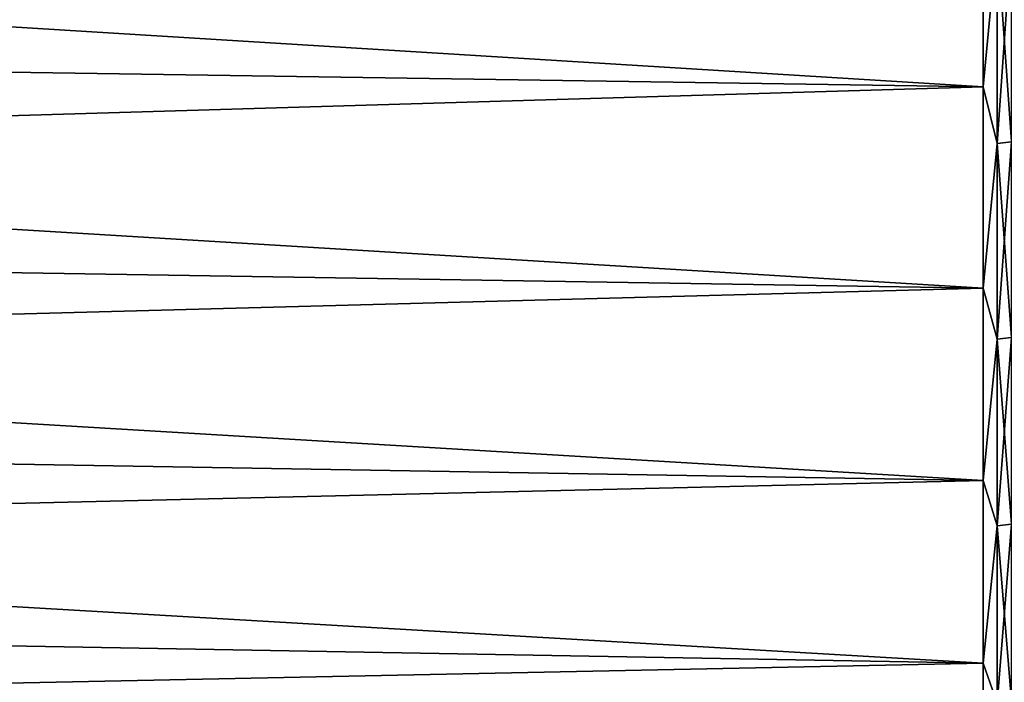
# Model space of a CAD drawing. Header units: metres. Extents: x -2 to 85, y -75 to 75.
# Tile 74 of 230: x 63.37 to 67.94, y -17.54 to -14.47. Entities that reach past the tile are written whole.
import ezdxf

# ---------------------------------------------------------------- set-up
doc = ezdxf.new("R2010")
doc.units = ezdxf.units.M
doc.layers.add('solid_21204500', color=7, linetype='CONTINUOUS')

msp = doc.modelspace()

# ---------------------------------------------------------------- linework, layer by layer
at = {"layer": 'solid_21204500'}
for points in [[(67.838074, -14.781339, -18.253435), (47.400002, -14.474369, -17.874357), (47.400002, -13.519061, -18.607391)], [(67.838074, -13.805771, -19.002016), (67.838074, -14.781339, -18.253435), (47.400002, -13.519061, -18.607391)], [(67.838074, -13.80577, 19.002016), (47.400002, -13.519061, 18.607391), (47.400002, -14.474369, 17.874357)], [(67.838074, -14.781339, 18.253437), (67.838074, -13.80577, 19.002016), (47.400002, -14.474369, 17.874357)], [(67.903748, -14.096049, 18.784246), (67.838074, -13.80577, 19.002016), (67.838074, -14.781339, 18.253437)], [(67.903748, -14.096049, -18.784246), (67.838074, -14.781339, -18.253435), (67.838074, -13.805771, -19.002016)], [(67.903748, -15.044349, -18.033693), (67.838074, -14.781339, -18.253435), (67.903748, -14.096049, -18.784246)], [(67.903748, -14.096049, 18.784246), (67.838074, -14.781339, 18.253437), (67.903748, -15.044349, 18.033693)], [(67.903748, -15.044349, 18.033693), (67.9692, -15.036969, 18.024847), (67.9692, -14.089134, 18.775032)], [(67.903748, -14.096049, 18.784246), (67.903748, -15.044349, 18.033693), (67.9692, -14.089134, 18.775032)], [(67.903748, -14.096049, -18.784246), (67.9692, -14.089134, -18.775032), (67.9692, -15.036969, -18.024847)], [(67.903748, -15.044349, -18.033693), (67.903748, -14.096049, -18.784246), (67.9692, -15.036969, -18.024847)], [(67.838074, -15.716393, -17.454824), (47.400002, -15.390004, -17.092331), (47.400002, -14.474369, -17.874357)], [(67.838074, -14.781339, -18.253435), (67.838074, -15.716393, -17.454824), (47.400002, -14.474369, -17.874357)], [(67.838074, -14.781339, 18.253437), (47.400002, -14.474369, 17.874357), (47.400002, -15.390004, 17.092331)], [(67.838074, -15.716393, 17.454824), (67.838074, -14.781339, 18.253437), (47.400002, -15.390004, 17.092331)], [(67.903748, -15.044349, -18.033693), (67.838074, -15.716393, -17.454824), (67.838074, -14.781339, -18.253435)], [(67.903748, -15.044349, 18.033693), (67.838074, -14.781339, 18.253437), (67.838074, -15.716393, 17.454824)], [(67.903748, -15.952753, -17.235317), (67.838074, -15.716393, -17.454824), (67.903748, -15.044349, -18.033693)], [(67.903748, -15.044349, 18.033693), (67.838074, -15.716393, 17.454824), (67.903748, -15.952753, 17.235317)], [(67.903748, -15.952753, 17.235317), (67.9692, -15.944928, 17.226864), (67.9692, -15.036969, 18.024847)], [(67.903748, -15.044349, 18.033693), (67.903748, -15.952753, 17.235317), (67.9692, -15.036969, 18.024847)], [(67.903748, -15.044349, -18.033693), (67.9692, -15.036969, -18.024847), (67.9692, -15.944928, -17.226864)], [(67.903748, -15.952753, -17.235317), (67.903748, -15.044349, -18.033693), (67.9692, -15.944928, -17.226864)], [(67.838074, -16.608368, -16.608372), (47.400002, -16.263456, -16.263456), (47.400002, -15.390004, -17.092331)], [(67.838074, -15.716393, -17.454824), (67.838074, -16.608368, -16.608372), (47.400002, -15.390004, -17.092331)], [(67.838074, -15.716393, 17.454824), (47.400002, -15.390004, 17.092331), (47.400002, -16.263456, 16.263456)], [(67.838074, -16.608368, 16.608372), (67.838074, -15.716393, 17.454824), (47.400002, -16.263456, 16.263456)], [(67.903748, -15.952753, -17.235317), (67.838074, -16.608368, -16.608372), (67.838074, -15.716393, -17.454824)], [(67.903748, -15.952753, 17.235317), (67.838074, -15.716393, 17.454824), (67.838074, -16.608368, 16.608372)], [(67.903748, -16.818853, -16.391237), (67.838074, -16.608368, -16.608372), (67.903748, -15.952753, -17.235317)], [(67.903748, -15.952753, 17.235317), (67.838074, -16.608368, 16.608372), (67.903748, -16.818853, 16.391237)], [(67.903748, -16.818853, 16.391237), (67.9692, -16.810604, 16.383198), (67.9692, -15.944928, 17.226864)], [(67.903748, -15.952753, 17.235317), (67.903748, -16.818853, 16.391237), (67.9692, -15.944928, 17.226864)], [(67.903748, -15.952753, -17.235317), (67.9692, -15.944928, -17.226864), (67.9692, -16.810604, -16.383198)], [(67.903748, -16.818853, -16.391237), (67.903748, -15.952753, -17.235317), (67.9692, -16.810604, -16.383198)], [(67.838074, -17.454823, -15.716395), (47.400002, -17.092331, -15.390004), (47.400002, -16.263456, -16.263456)], [(67.838074, -16.608368, -16.608372), (67.838074, -17.454823, -15.716395), (47.400002, -16.263456, -16.263456)], [(67.838074, -16.608368, 16.608372), (47.400002, -16.263456, 16.263456), (47.400002, -17.092331, 15.390004)], [(67.838074, -17.454823, 15.716396), (67.838074, -16.608368, 16.608372), (47.400002, -17.092331, 15.390004)], [(67.903748, -16.818853, -16.391237), (67.838074, -17.454823, -15.716395), (67.838074, -16.608368, -16.608372)], [(67.903748, -16.818853, 16.391237), (67.838074, -16.608368, 16.608372), (67.838074, -17.454823, 15.716396)], [(67.903748, -17.640354, -15.503691), (67.838074, -17.454823, -15.716395), (67.903748, -16.818853, -16.391237)], [(67.903748, -16.818853, 16.391237), (67.838074, -17.454823, 15.716396), (67.903748, -17.640354, 15.503691)], [(67.903748, -17.640354, 15.503691), (67.9692, -17.631701, 15.496086), (67.9692, -16.810604, 16.383198)], [(67.903748, -16.818853, 16.391237), (67.903748, -17.640354, 15.503691), (67.9692, -16.810604, 16.383198)], [(67.903748, -16.818853, -16.391237), (67.9692, -16.810604, -16.383198), (67.9692, -17.631701, -15.496086)], [(67.903748, -17.640354, -15.503691), (67.903748, -16.818853, -16.391237), (67.9692, -17.631701, -15.496086)], [(67.838074, -18.253433, -14.781342), (47.400002, -17.874357, -14.474369), (47.400002, -17.092331, -15.390004)], [(67.838074, -17.454823, -15.716395), (67.838074, -18.253433, -14.781342), (47.400002, -17.092331, -15.390004)], [(67.838074, -17.454823, 15.716396), (47.400002, -17.092331, 15.390004), (47.400002, -17.874357, 14.474369)], [(67.838074, -18.253433, 14.781343), (67.838074, -17.454823, 15.716396), (47.400002, -17.874357, 14.474369)], [(67.903748, -17.640354, -15.503691), (67.838074, -18.253433, -14.781342), (67.838074, -17.454823, -15.716395)], [(67.903748, -17.640354, 15.503691), (67.838074, -17.454823, 15.716396), (67.838074, -18.253433, 14.781343)]]:
    msp.add_3dface(points, dxfattribs=at)

doc.saveas('drawing.dxf')
